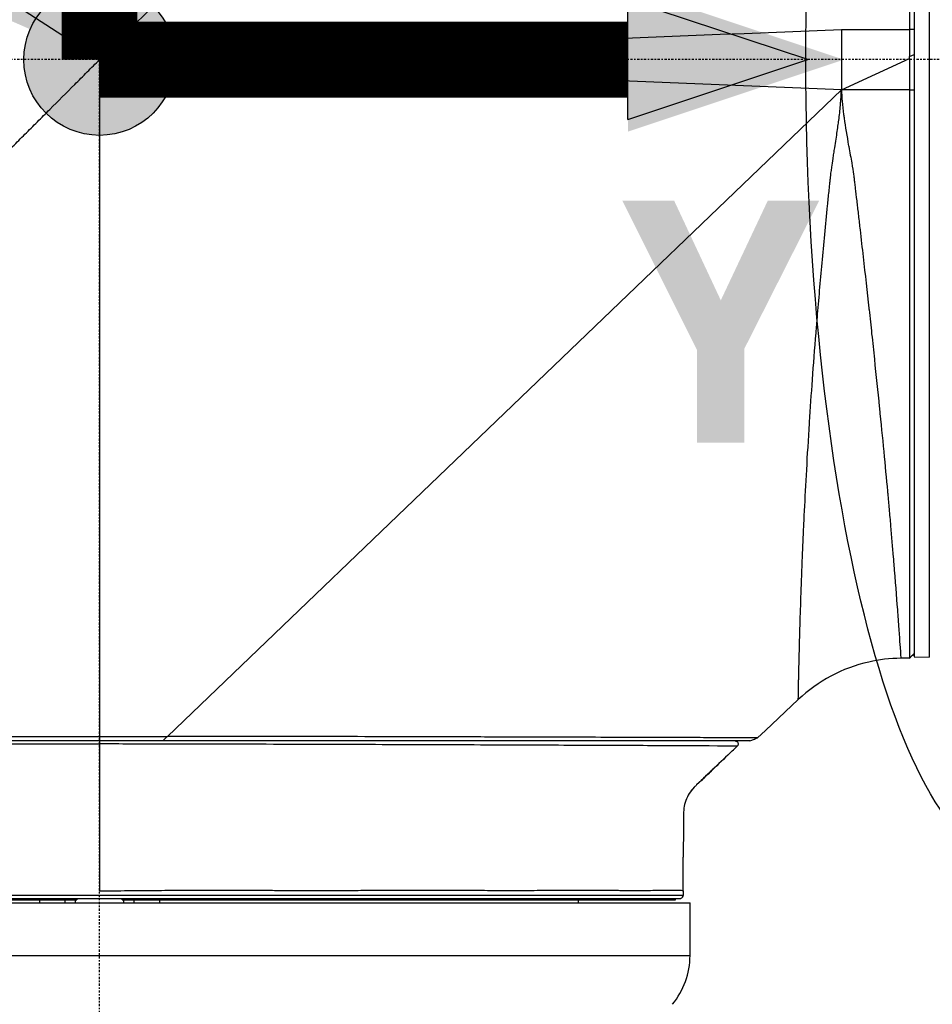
# Model space of a CAD drawing. Header units: millimetres. Extents: x 0 to 3390, y 0 to 1680.
# Tile 105 of 194: x 1010 to 1070, y 784 to 849. Entities that reach past the tile are written whole.
import ezdxf

# ---------------------------------------------------------------- set-up
doc = ezdxf.new("R2010")
doc.units = ezdxf.units.MM
doc.header["$LTSCALE"] = 0.2
doc.linetypes.add('CENTER2', pattern=[1.125, 0.75, -0.125, 0.125, -0.125])
for name, color, linetype in [('02_Center Line', 1, 'CENTER2'), ('07_Special Line2', 76, 'Continuous'), ('12_Before Rev.Num.', 5, 'Continuous'), ('13_After Rev.Num.', 6, 'Continuous')]:
    doc.layers.add(name, color=color, linetype=linetype)
doc.layers.add('14_Mark', color=7, linetype='Continuous', true_color=0xe03c31)
doc.styles.add('Rainbow-4.0 Style', font='malgunsl.ttf')
doc.styles.add('Rainbow-5.0 Style', font='malgunsl.ttf')
doc.dimstyles.new('Rainbow-4.0 Style', dxfattribs={"dimtxt": 3.5, "dimasz": 2.5, "dimexe": 1, "dimexo": 1, "dimgap": 1, "dimtad": 1, "dimdsep": 46, "dimtxsty": 'Rainbow-4.0 Style', "dimcen": 0, "dimclrd": 251, "dimclre": 251, "dimclrt": 7, "dimazin": 3, "dimtp": 0.1, "dimtm": 0.1, "dimtfac": 0.61, "dimtmove": 0, "dimatfit": 3, "dimfxl": 1, "dimlwd": -1, "dimlwe": -1, "dimarcsym": 1})

# ---------------------------------------------------------------- blocks, each defined once
blk = doc.blocks.new('A$Cbf9293de')
for p, q in [((-63.35, 470.75), (-63.35, 391.85)), ((-62.35, 470.776), (-62.35, 391.824)), ((-68.15, 433.3), (-68.149, 429.3)), ((-63.35, 433.289), (-63.647, 433.3)), ((-63.647, 433.3), (-63.647, 431.508)), ((-68.149, 429.3), (-117.15, 431.3)), ((-117.15, 431.3), (-117.15, 386.6)), ((-68.149, 429.3), (-63.653, 431.368)), ((-63.653, 431.368), (-63.647, 431.508)), ((-63.653, 431.368), (-63.653, 429.3)), ((-63.647, 431.508), (-63.35, 431.639)), ((-112.667, 386.6), (-68.149, 429.3)), ((-63.653, 429.3), (-68.149, 429.3)), ((-63.653, 429.3), (-63.653, 391.766)), ((-121.95, 426.5), (-121.95, 426.5)), ((-66.35, 391.515), (-66.35, 391.512)), ((-63.653, 391.766), (-64.231, 391.761)), ((-64.231, 391.761), (-64.231, 391.761)), ((-63.653, 391.766), (-63.619, 391.8)), ((-63.35, 391.85), (-62.35, 391.824)), ((-71.001, 389.036), (-73.162, 387)), ((-73.166, 387), (-73.69, 386.506)), ((-73.69, 386.506), (-73.166, 387)), ((-73.162, 387), (-73.166, 387)), ((-156.147, 386.6), (-112.667, 386.6)), ((-74.209, 386.3), (-155.848, 386.3)), ((-155.697, 386.1), (-117.145, 386.1)), ((-115.24, 386.098), (-115.24, 386.098)), ((-114.533, 386.097), (-114.533, 386.097)), ((-113.812, 386.096), (-113.812, 386.096)), ((-111.021, 386.091), (-111.021, 386.091)), ((-78.603, 376.1), (-155.697, 376.1)), ((-155.5, 375.9), (-78.8, 375.9)), ((-119.177, 375.8), (-119.177, 375.9)), ((-118.65, 375.9), (-118.65, 375.8)), ((-115.65, 375.8), (-115.65, 375.9)), ((-115.123, 375.9), (-115.123, 375.8)), ((-79.103, 375.8), (-79.103, 375.9)), ((-78.738, 375.911), (-78.738, 375.91)), ((-78.603, 376.407), (-78.603, 376.1)), ((-156.15, 375.6), (-78.15, 375.6)), ((-155.197, 375.8), (-118.65, 375.8)), ((-121.102, 375.6), (-121.102, 375.8)), ((-119.443, 375.8), (-119.443, 375.6)), ((-118.736, 375.6), (-118.736, 375.8)), ((-115.65, 375.8), (-79.103, 375.8)), ((-115.564, 375.8), (-115.564, 375.6)), ((-114.857, 375.6), (-114.857, 375.8)), ((-113.198, 375.8), (-113.198, 375.6)), ((-85.55, 375.8), (-85.55, 375.6)), ((-78.15, 372.12), (-78.15, 375.6)), ((-156.15, 372.12), (-78.15, 372.12))]:
    blk.add_line(p, q)
for centre, radius, start, end in [((-64.143, 381.759), 10, 102.74847, 133.29981), ((-78.8, 376.1), 0.2, 270, 288.12436), ((-78.803, 376.1), 0.2, 289.11048, 359.99865), ((-83.15, 372.12), 5, 320, 0)]:
    blk.add_arc(centre, radius, start, end)
for centre, major_axis, ratio, start_param, end_param in [((-117.143, 386.1), (0, 0.2), 0.010164, 0.000157, 1.570769), ((-102.365, 379.5), (0, -3.1), 0.913545, 0.132346, 0.138669)]:
    blk.add_ellipse(centre, major_axis=major_axis, ratio=ratio, start_param=start_param, end_param=end_param)
for points, knots in [([(-63.642, 470.689), (-63.642, 470.686), (-63.642, 470.681), (-63.642, 470.625), (-63.642, 470.467), (-63.642, 469.393), (-63.643, 467.596), (-63.644, 462.416), (-63.644, 459.186), (-63.646, 451.479), (-63.646, 447.048), (-63.647, 439.368), (-63.647, 436.345), (-63.647, 433.3)], [-6.550864, -6.550864, -6.550864, -6.550864, -6.484725, -6.484725, -5.979785, -5.979785, -4.438216, -4.438216, -2.995361, -2.995361, -1.514872, -1.514872, -0.595685, -0.595685, -0.595685, -0.595685]), ([(-117.15, 431.3), (-112.768, 435.682), (-108.36, 440.09), (-102.534, 445.916), (-100.971, 447.479), (-99.438, 449.012)], [0.000404, 0.000404, 0.000404, 0.000404, 1.859728, 1.859728, 2.549952, 2.549952, 2.549952, 2.549952]), ([(-143.737, 404.713), (-143.279, 405.171), (-142.814, 405.636), (-141.872, 406.578), (-141.395, 407.055), (-140.431, 408.019), (-139.943, 408.507), (-138.959, 409.491), (-138.462, 409.988), (-137.46, 410.99), (-136.954, 411.496), (-135.936, 412.514), (-135.423, 413.027), (-134.391, 414.059), (-133.872, 414.578), (-132.827, 415.623), (-132.302, 416.148), (-131.247, 417.203), (-130.717, 417.733), (-129.12, 419.33), (-128.046, 420.404), (-126.697, 421.753), (-126.427, 422.023), (-125.886, 422.564), (-125.615, 422.835), (-125.072, 423.378), (-124.801, 423.649), (-124.257, 424.193), (-123.985, 424.465), (-123.44, 425.01), (-123.167, 425.283), (-122.622, 425.828), (-122.348, 426.102), (-121.802, 426.648), (-121.528, 426.922), (-120.981, 427.469), (-120.707, 427.743), (-119.886, 428.564), (-119.337, 429.113), (-118.515, 429.935), (-118.24, 430.21), (-117.829, 430.622), (-117.692, 430.758), (-117.419, 431.031), (-117.285, 431.165), (-117.15, 431.3)], [0, 0, 0, 0, 0.0204082, 0.0204082, 0.0408163, 0.0408163, 0.0612245, 0.0612245, 0.0816327, 0.0816327, 0.1020408, 0.1020408, 0.122449, 0.122449, 0.1428571, 0.1428571, 0.1632653, 0.1632653, 0.1836735, 0.1836735, 0.2244898, 0.2244898, 0.2346939, 0.2346939, 0.244898, 0.244898, 0.255102, 0.255102, 0.2653061, 0.2653061, 0.2755102, 0.2755102, 0.2857143, 0.2857143, 0.2959184, 0.2959184, 0.3061224, 0.3061224, 0.3265306, 0.3265306, 0.3367347, 0.3367347, 0.3418367, 0.3418367, 0.3468475, 0.3468475, 0.3468475, 0.3468475]), ([(-71.001, 389.036), (-71.001, 389.036), (-70.999, 389.094), (-70.997, 389.223), (-70.996, 389.287), (-70.994, 389.369), (-70.993, 389.471), (-70.992, 389.522), (-70.991, 389.578), (-70.99, 389.639), (-70.99, 389.67), (-70.989, 389.702), (-70.989, 389.735), (-70.988, 389.768), (-70.987, 389.81), (-70.987, 389.839), (-70.984, 389.955), (-70.981, 390.093), (-70.978, 390.257), (-70.976, 390.339), (-70.974, 390.428), (-70.972, 390.524), (-70.971, 390.572), (-70.97, 390.622), (-70.969, 390.674), (-70.969, 390.7), (-70.968, 390.727), (-70.967, 390.754), (-70.967, 390.781), (-70.966, 390.819), (-70.966, 390.836), (-70.962, 390.976), (-70.958, 391.153), (-70.953, 391.378), (-70.95, 391.491), (-70.947, 391.616), (-70.944, 391.756), (-70.94, 391.895), (-70.937, 392.035), (-70.932, 392.218), (-70.923, 392.584), (-70.914, 392.927), (-70.905, 393.225), (-70.898, 393.486), (-70.891, 393.712), (-70.886, 393.893), (-70.885, 393.919), (-70.885, 393.926), (-70.884, 393.968), (-70.863, 394.646), (-70.841, 395.323), (-70.815, 396.067), (-70.789, 396.811), (-70.759, 397.611), (-70.724, 398.468), (-70.698, 399.11), (-70.669, 399.783), (-70.636, 400.487), (-70.626, 400.721), (-70.613, 400.995), (-70.603, 401.2), (-70.524, 402.84), (-70.423, 404.729), (-70.285, 406.9), (-70.275, 407.054), (-70.266, 407.209), (-70.255, 407.365), (-70.14, 409.144), (-70, 411.105), (-69.826, 413.256), (-69.799, 413.59), (-69.767, 413.98), (-69.743, 414.272), (-69.645, 415.443), (-69.54, 416.646), (-69.427, 417.877), (-69.314, 419.109), (-69.19, 420.399), (-69.066, 421.651), (-69.035, 421.964), (-69.004, 422.278), (-68.972, 422.594), (-68.956, 422.752), (-68.94, 422.91), (-68.923, 423.069), (-68.915, 423.148), (-68.907, 423.227), (-68.899, 423.307), (-68.891, 423.386), (-68.877, 423.514), (-68.874, 423.545), (-68.86, 423.667), (-68.833, 423.888), (-68.787, 424.209), (-68.764, 424.37), (-68.737, 424.555), (-68.705, 424.767), (-68.689, 424.872), (-68.672, 424.984), (-68.654, 425.103), (-68.635, 425.221), (-68.611, 425.378), (-68.595, 425.477), (-68.532, 425.876), (-68.476, 426.238), (-68.428, 426.56), (-68.405, 426.721), (-68.383, 426.872), (-68.364, 427.013), (-68.344, 427.155), (-68.333, 427.237), (-68.312, 427.407), (-68.269, 427.748), (-68.233, 428.077), (-68.206, 428.393), (-68.179, 428.708), (-68.16, 429.011), (-68.149, 429.3)], [0, 0, 0, 0, 0.0625, 0.0625, 0.0625, 0.09375, 0.09375, 0.09375, 0.109375, 0.109375, 0.109375, 0.117188, 0.117188, 0.117188, 0.125, 0.125, 0.125, 0.15625, 0.15625, 0.15625, 0.171875, 0.171875, 0.171875, 0.179688, 0.179688, 0.179688, 0.183594, 0.183594, 0.183594, 0.1875, 0.1875, 0.1875, 0.21875, 0.21875, 0.21875, 0.234375, 0.234375, 0.234375, 0.25, 0.25, 0.25, 0.28125, 0.28125, 0.28125, 0.308594, 0.308594, 0.308594, 0.3125, 0.3125, 0.3125, 0.375, 0.375, 0.375, 0.4375, 0.4375, 0.4375, 0.484375, 0.484375, 0.484375, 0.5, 0.5, 0.5, 0.625, 0.625, 0.625, 0.633846, 0.633846, 0.633846, 0.734375, 0.734375, 0.734375, 0.75, 0.75, 0.75, 0.8125, 0.8125, 0.8125, 0.875, 0.875, 0.875, 0.890625, 0.890625, 0.890625, 0.898438, 0.898438, 0.898438, 0.902344, 0.902344, 0.902344, 0.90625, 0.90625, 0.90625, 0.921875, 0.921875, 0.921875, 0.929688, 0.929688, 0.929688, 0.933594, 0.933594, 0.933594, 0.9375, 0.9375, 0.9375, 0.953125, 0.953125, 0.953125, 0.960938, 0.960938, 0.960938, 0.96875, 0.96875, 0.96875, 0.984375, 0.984375, 0.984375, 1, 1, 1, 1]), ([(-68.149, 429.3), (-68.141, 429.067), (-68.124, 428.814), (-68.1, 428.543), (-68.076, 428.272), (-68.044, 427.981), (-68.005, 427.672), (-67.994, 427.591), (-67.984, 427.509), (-67.972, 427.426), (-67.896, 426.872), (-67.797, 426.261), (-67.674, 425.595), (-67.672, 425.584), (-67.67, 425.572), (-67.667, 425.56), (-67.599, 425.187), (-67.526, 424.788), (-67.475, 424.487), (-67.421, 424.177), (-67.381, 423.926), (-67.354, 423.734), (-67.353, 423.725), (-67.352, 423.716), (-67.351, 423.708), (-67.341, 423.634), (-67.338, 423.61), (-67.328, 423.528), (-67.319, 423.453), (-67.307, 423.359), (-67.294, 423.247), (-67.291, 423.222), (-67.288, 423.197), (-67.285, 423.171), (-67.272, 423.059), (-67.257, 422.931), (-67.24, 422.787), (-67.212, 422.554), (-67.18, 422.28), (-67.144, 421.966), (-67.14, 421.931), (-67.136, 421.899), (-67.133, 421.87), (-67.111, 421.683), (-67.1, 421.592), (-67.084, 421.457), (-67.066, 421.3), (-67.048, 421.144), (-67.03, 420.989), (-66.994, 420.679), (-66.959, 420.371), (-66.924, 420.066), (-66.854, 419.456), (-66.785, 418.857), (-66.719, 418.27), (-66.586, 417.095), (-66.46, 415.966), (-66.341, 414.885), (-66.337, 414.852), (-66.334, 414.819), (-66.33, 414.786), (-66.273, 414.271), (-66.212, 413.709), (-66.155, 413.181), (-66.095, 412.619), (-66.036, 412.066), (-65.978, 411.521), (-65.863, 410.432), (-65.754, 409.38), (-65.652, 408.367), (-65.649, 408.344), (-65.647, 408.32), (-65.645, 408.297), (-65.443, 406.298), (-65.265, 404.456), (-65.111, 402.791), (-65.106, 402.738), (-65.101, 402.687), (-65.096, 402.636), (-65.064, 402.279), (-65.035, 401.958), (-65.005, 401.628), (-64.971, 401.251), (-64.938, 400.881), (-64.907, 400.518), (-64.843, 399.793), (-64.785, 399.099), (-64.73, 398.44), (-64.718, 398.294), (-64.706, 398.15), (-64.695, 398.008), (-64.601, 396.866), (-64.522, 395.844), (-64.457, 394.973), (-64.447, 394.838), (-64.437, 394.706), (-64.428, 394.579), (-64.361, 393.67), (-64.311, 392.953), (-64.278, 392.47), (-64.249, 392.037), (-64.233, 391.792), (-64.231, 391.761)], [0, 0, 0, 0, 0.015625, 0.015625, 0.015625, 0.03125, 0.03125, 0.03125, 0.0353433, 0.0353433, 0.0353433, 0.0625, 0.0625, 0.0625, 0.0629801, 0.0629801, 0.0629801, 0.078125, 0.078125, 0.078125, 0.09375, 0.09375, 0.09375, 0.094517, 0.094517, 0.094517, 0.1015625, 0.1015625, 0.1015625, 0.1079859, 0.1079859, 0.1079859, 0.109375, 0.109375, 0.109375, 0.11536, 0.11536, 0.11536, 0.125, 0.125, 0.125, 0.1260567, 0.1260567, 0.1260567, 0.1328125, 0.1328125, 0.1328125, 0.140625, 0.140625, 0.140625, 0.15625, 0.15625, 0.15625, 0.1875, 0.1875, 0.1875, 0.25, 0.25, 0.25, 0.2519067, 0.2519067, 0.2519067, 0.28125, 0.28125, 0.28125, 0.3125, 0.3125, 0.3125, 0.375, 0.375, 0.375, 0.3764251, 0.3764251, 0.3764251, 0.5, 0.5, 0.5, 0.5038945, 0.5038945, 0.5038945, 0.53125, 0.53125, 0.53125, 0.5625, 0.5625, 0.5625, 0.625, 0.625, 0.625, 0.6388536, 0.6388536, 0.6388536, 0.75, 0.75, 0.75, 0.7672561, 0.7672561, 0.7672561, 0.8899798, 0.8899798, 0.8899798, 1, 1, 1, 1]), ([(-63.653, 429.3), (-63.652, 429.3), (-63.651, 429.3), (-63.65, 429.3), (-63.525, 429.303), (-63.436, 429.305), (-63.35, 429.308)], [-0.0003721, -0.0003721, -0.0003721, -0.0003721, 0, 0, 0, 0.05323645, 0.05323645, 0.05323645, 0.05323645]), ([(-63.35, 392.071), (-63.372, 392.049), (-63.394, 392.027), (-63.482, 391.939), (-63.55, 391.87), (-63.613, 391.806), (-63.615, 391.804), (-63.617, 391.802), (-63.619, 391.8)], [-0.036432, -0.036432, -0.036432, -0.036432, -0.02688882, -0.02688882, 0, 0, 0, 0.00088856, 0.00088856, 0.00088856, 0.00088856]), ([(-112.663, 386.6), (-112.708, 386.567), (-112.747, 386.535), (-112.882, 386.398), (-112.929, 386.347), (-112.979, 386.3)], [0, 0, 0, 0, 0.01941042, 0.01941042, 0.03131347, 0.03131347, 0.03131347, 0.03131347]), ([(-73.69, 386.506), (-73.711, 386.506), (-73.831, 386.506), (-74.153, 386.507), (-74.283, 386.508), (-74.703, 386.509), (-75.038, 386.51), (-75.795, 386.513), (-76.2, 386.514), (-77.178, 386.517), (-77.768, 386.519), (-78.985, 386.523), (-79.599, 386.524), (-81.011, 386.529), (-81.825, 386.531), (-83.563, 386.537), (-84.486, 386.54), (-85.462, 386.543), (-87.169, 386.548), (-89.024, 386.553), (-92.269, 386.563), (-93.585, 386.567), (-95.858, 386.573), (-96.791, 386.576), (-100.242, 386.584), (-102.849, 386.59), (-107.87, 386.597), (-110.265, 386.6), (-112.663, 386.6)], [-0.000284, -0.000284, -0.000284, -0.000284, 0.473144, 0.473144, 0.706347, 0.706347, 1.111884, 1.111884, 1.46739, 1.46739, 1.875788, 1.875788, 2.231403, 2.231403, 2.639693, 2.639693, 3.047982, 3.047982, 3.047982, 3.762581, 3.762581, 4.220175, 4.220175, 4.527457, 4.527457, 5.340968, 5.340968, 6.064152, 6.064152, 6.064152, 6.064152]), ([(-75.17, 386.3), (-75.156, 386.3), (-75.142, 386.299), (-75.114, 386.293), (-75.099, 386.288), (-75.063, 386.271), (-75.042, 386.256), (-75.007, 386.22), (-74.993, 386.198), (-74.974, 386.15), (-74.97, 386.125), (-74.97, 386.074), (-74.975, 386.05), (-74.989, 386.012), (-74.997, 385.999), (-75.013, 385.975), (-75.022, 385.964), (-75.032, 385.955)], [-0.04775412, -0.04775412, -0.04775412, -0.04775412, -0.04364758, -0.04364758, -0.03903252, -0.03903252, -0.03159343, -0.03159343, -0.0238785, -0.0238785, -0.01616378, -0.01616378, -0.00872589, -0.00872589, -0.00410898, -0.00410898, -0.00000219, -0.00000219, -0.00000219, -0.00000219]), ([(-74.209, 386.3), (-74.122, 386.334), (-74.036, 386.369), (-73.863, 386.437), (-73.777, 386.471), (-73.69, 386.506)], [0, 0, 0, 0, 0.02788439, 0.02788439, 0.0557688, 0.0557688, 0.0557688, 0.0557688]), ([(-117.145, 386.1), (-117.146, 385.299), (-117.146, 384.498), (-117.146, 383.698), (-117.147, 383.287), (-117.147, 382.877), (-117.147, 382.467), (-117.147, 382.365), (-117.147, 382.262), (-117.147, 382.16), (-117.147, 382.057), (-117.147, 381.955), (-117.147, 381.852), (-117.147, 381.647), (-117.147, 381.442), (-117.148, 381.237), (-117.148, 381.032), (-117.148, 380.827), (-117.148, 380.622), (-117.148, 380.417), (-117.148, 380.212), (-117.148, 380.006), (-117.148, 379.596), (-117.149, 379.186), (-117.149, 378.776), (-117.149, 377.984), (-117.15, 377.192), (-117.15, 376.4)], [0.0000001, 0.0000001, 0.0000001, 0.0000001, 0.2476708, 0.2476708, 0.2476708, 0.3745144, 0.3745144, 0.3745144, 0.4062253, 0.4062253, 0.4062253, 0.4379362, 0.4379362, 0.4379362, 0.501358, 0.501358, 0.501358, 0.5647798, 0.5647798, 0.5647798, 0.6282016, 0.6282016, 0.6282016, 0.7550453, 0.7550453, 0.7550453, 1, 1, 1, 1]), ([(-75.032, 385.955), (-75.048, 385.959), (-76.175, 385.966), (-78.265, 385.976), (-78.301, 385.976), (-78.338, 385.976), (-78.374, 385.976), (-79.454, 385.981), (-80.805, 385.988), (-82.366, 385.995), (-83.895, 386.001), (-85.618, 386.007), (-87.54, 386.014), (-87.58, 386.015), (-87.62, 386.015), (-87.661, 386.015), (-89.631, 386.023), (-91.807, 386.032), (-94.09, 386.04), (-96.348, 386.048), (-98.742, 386.056), (-101.255, 386.064), (-101.283, 386.064), (-101.311, 386.064), (-101.34, 386.064), (-103.862, 386.072), (-106.459, 386.079), (-109.077, 386.086), (-109.099, 386.086), (-109.121, 386.086), (-109.143, 386.086), (-110.45, 386.089), (-111.765, 386.093), (-113.084, 386.095), (-114.427, 386.097), (-115.794, 386.1), (-117.145, 386.1)], [0, 0, 0, 0, 0.245783, 0.245783, 0.245783, 0.25, 0.25, 0.25, 0.375, 0.375, 0.375, 0.4974422, 0.4974422, 0.4974422, 0.5, 0.5, 0.5, 0.625, 0.625, 0.625, 0.748607, 0.748607, 0.748607, 0.75, 0.75, 0.75, 0.8739624, 0.8739624, 0.8739624, 0.875, 0.875, 0.875, 0.9369089, 0.9369089, 0.9369089, 1, 1, 1, 1]), ([(-75.365, 385.639), (-76.152, 384.893), (-76.915, 384.159), (-77.767, 383.349), (-77.822, 383.297), (-77.997, 383.116), (-78.109, 382.978), (-78.295, 382.682), (-78.372, 382.524), (-78.551, 382.034), (-78.585, 381.686), (-78.592, 380.644), (-78.592, 379.951), (-78.596, 379.05), (-78.596, 378.841), (-78.597, 378.632)], [0, 0, 0, 0, 0.3415699, 0.3415699, 0.3639158, 0.3639158, 0.4174263, 0.4174263, 0.4707982, 0.4707982, 0.5789064, 0.5789064, 0.7912254, 0.7912254, 0.8555236, 0.8555236, 0.8555236, 0.8555236]), ([(-77.982, 383.125), (-78.063, 383.031), (-78.137, 382.933), (-78.295, 382.682), (-78.372, 382.524), (-78.551, 382.034), (-78.585, 381.686), (-78.592, 380.644), (-78.592, 379.951), (-78.596, 379.05), (-78.596, 378.841), (-78.597, 378.632)], [0.3800736, 0.3800736, 0.3800736, 0.3800736, 0.4174212, 0.4174212, 0.4707993, 0.4707993, 0.5789212, 0.5789212, 0.7912644, 0.7912644, 0.8555304, 0.8555304, 0.8555304, 0.8555304]), ([(-117.15, 376.4), (-116.525, 376.406), (-115.9, 376.411), (-115.275, 376.415), (-114.963, 376.418), (-114.609, 376.42), (-114.356, 376.422), (-114.102, 376.424), (-113.826, 376.426), (-113.527, 376.429), (-112.93, 376.435), (-112.266, 376.441), (-111.569, 376.444), (-110.871, 376.447), (-110.244, 376.447), (-109.489, 376.444), (-109.111, 376.443), (-108.676, 376.441), (-108.435, 376.44), (-108.314, 376.439), (-108.231, 376.439), (-108.186, 376.438), (-108.174, 376.438), (-108.17, 376.438), (-108.156, 376.438), (-108.142, 376.438), (-108.119, 376.438), (-108.069, 376.438), (-107.971, 376.438), (-107.876, 376.438), (-107.787, 376.438), (-107.071, 376.436), (-106.812, 376.439), (-106.143, 376.436), (-105.808, 376.435), (-105.375, 376.432), (-105.059, 376.431), (-104.742, 376.43), (-104.534, 376.431), (-104.313, 376.432), (-103.871, 376.433), (-103.069, 376.431), (-102.439, 376.43), (-101.81, 376.429), (-101.224, 376.43), (-100.679, 376.431), (-100.134, 376.432), (-99.566, 376.436), (-99.322, 376.437), (-99.078, 376.438), (-98.663, 376.439), (-98.086, 376.44), (-97.797, 376.441), (-97.468, 376.441), (-97.102, 376.442), (-96.735, 376.442), (-96.286, 376.442), (-95.892, 376.443), (-94.315, 376.444), (-93.325, 376.442), (-92.818, 376.44), (-92.755, 376.44), (-92.567, 376.439), (-92.407, 376.438), (-92.247, 376.437), (-92.094, 376.437), (-91.948, 376.436), (-91.656, 376.434), (-91.39, 376.433), (-91.15, 376.432), (-90.67, 376.43), (-90.291, 376.429), (-90.003, 376.429), (-89.859, 376.428), (-89.76, 376.428), (-89.614, 376.429), (-89.467, 376.429), (-89.295, 376.43), (-89.098, 376.43), (-88.704, 376.432), (-88.211, 376.434), (-87.639, 376.437), (-87.496, 376.438), (-87.325, 376.439), (-87.26, 376.439), (-87.194, 376.439), (-87.125, 376.44), (-87.052, 376.44), (-86.906, 376.44), (-86.744, 376.441), (-86.568, 376.441), (-86.216, 376.442), (-85.807, 376.442), (-85.356, 376.442), (-85.243, 376.442), (-85.154, 376.441), (-85.008, 376.441), (-84.861, 376.441), (-84.724, 376.441), (-84.595, 376.441), (-84.338, 376.44), (-84.114, 376.44), (-83.919, 376.439), (-83.53, 376.438), (-83.259, 376.437), (-83.083, 376.436), (-83.039, 376.435), (-83.001, 376.435), (-82.969, 376.435), (-82.953, 376.434), (-82.938, 376.434), (-82.925, 376.434), (-82.918, 376.434), (-82.915, 376.434), (-82.909, 376.434), (-82.904, 376.434), (-82.896, 376.434), (-82.88, 376.434), (-82.752, 376.432), (-82.624, 376.43), (-82.495, 376.429), (-82.238, 376.427), (-81.979, 376.426), (-81.722, 376.426), (-81.594, 376.427), (-81.466, 376.427), (-81.34, 376.428), (-81.214, 376.429), (-81.069, 376.431), (-80.941, 376.432), (-80.684, 376.434), (-80.5, 376.435), (-80.368, 376.436), (-80.236, 376.436), (-80.089, 376.436), (-79.908, 376.438), (-79.862, 376.439), (-79.816, 376.44), (-79.768, 376.44), (-79.744, 376.441), (-79.72, 376.441), (-79.696, 376.441), (-79.672, 376.442), (-79.664, 376.442), (-79.659, 376.442), (-79.638, 376.442), (-79.563, 376.444), (-79.479, 376.447), (-79.141, 376.456), (-78.973, 376.452), (-78.835, 376.444), (-78.697, 376.437), (-78.619, 376.425), (-78.603, 376.407)], [0, 0, 0, 0, 0.03125, 0.03125, 0.03125, 0.046875, 0.046875, 0.046875, 0.0625, 0.0625, 0.0625, 0.09375, 0.09375, 0.09375, 0.125, 0.125, 0.125, 0.140625, 0.140625, 0.140625, 0.148438, 0.148438, 0.148438, 0.150391, 0.150391, 0.150391, 0.152344, 0.152344, 0.152344, 0.15625, 0.15625, 0.15625, 0.1875, 0.1875, 0.1875, 0.203125, 0.203125, 0.203125, 0.21875, 0.21875, 0.21875, 0.25, 0.25, 0.25, 0.28125, 0.28125, 0.28125, 0.3125, 0.3125, 0.3125, 0.34375, 0.34375, 0.34375, 0.359375, 0.359375, 0.359375, 0.375, 0.375, 0.375, 0.4375, 0.4375, 0.4375, 0.445313, 0.445313, 0.445313, 0.453125, 0.453125, 0.453125, 0.46875, 0.46875, 0.46875, 0.5, 0.5, 0.5, 0.515625, 0.515625, 0.515625, 0.53125, 0.53125, 0.53125, 0.5625, 0.5625, 0.5625, 0.570313, 0.570313, 0.570313, 0.578125, 0.578125, 0.578125, 0.59375, 0.59375, 0.59375, 0.625, 0.625, 0.625, 0.632813, 0.632813, 0.632813, 0.640625, 0.640625, 0.640625, 0.65625, 0.65625, 0.65625, 0.6875, 0.6875, 0.6875, 0.695313, 0.695313, 0.695313, 0.699219, 0.699219, 0.699219, 0.701172, 0.701172, 0.701172, 0.703125, 0.703125, 0.703125, 0.71875, 0.71875, 0.71875, 0.75, 0.75, 0.75, 0.765625, 0.765625, 0.765625, 0.78125, 0.78125, 0.78125, 0.8125, 0.8125, 0.8125, 0.84375, 0.84375, 0.84375, 0.851563, 0.851563, 0.851563, 0.855469, 0.855469, 0.855469, 0.859375, 0.859375, 0.859375, 0.875, 0.875, 0.875, 0.9375, 0.9375, 0.9375, 1, 1, 1, 1])]:
    blk.add_open_spline(points, degree=3, knots=knots)
for points in [[(-117.15, 431.3), (-101.717, 431.93), (-85.381, 432.597), (-68.15, 433.3)], [(-68.15, 433.3), (-66.65, 433.3), (-65.149, 433.3), (-63.647, 433.3)], [(-64.231, 391.761), (-64.945, 391.755), (-65.655, 391.673), (-66.35, 391.515)], [(-117.15, 386.6), (-117.149, 386.5), (-117.149, 386.4), (-117.148, 386.3)], [(-112.663, 386.6), (-112.665, 386.6), (-112.666, 386.6), (-112.667, 386.6)], [(-75.365, 385.639), (-75.254, 385.745), (-75.143, 385.85), (-75.032, 385.955)], [(-75.365, 385.639), (-76.147, 384.898), (-76.907, 384.164), (-77.698, 383.415)], [(-78.603, 376.407), (-78.601, 377.149), (-78.599, 377.89), (-78.597, 378.632)], [(-102.066, 376.431), (-102.06, 376.43), (-102.054, 376.429), (-102.047, 376.428)], [(-101.288, 376.43), (-101.286, 376.43), (-101.284, 376.43), (-101.282, 376.431)], [(-83.16, 376.437), (-83.16, 376.437), (-83.159, 376.436), (-83.158, 376.436)]]:
    blk.add_open_spline(points, degree=3)
at = {"layer": '02_Center Line'}
for p, q in [((-117.15, 92.027), (-117.15, 478.207)), ((40.457, 431.3), (-173.845, 431.3))]:
    blk.add_line(p, q, dxfattribs=at)
blk = doc.blocks.new('*D156')
at = {"color": 251, "linetype": 'ByBlock', "transparency": 16777216}
for p, q in [((1091.046, 1290.638), (863.127, 1290.638)), ((867.127, 1280.638), (867.127, 570.638)), ((945.359, 560.638), (863.127, 560.638))]:
    blk.add_line(p, q, dxfattribs=at)
at = {"color": 251, "transparency": 16777216}
for points in [[(865.461, 1280.638), (868.794, 1280.638), (867.127, 1290.638)], [(865.461, 570.638), (868.794, 570.638), (867.127, 560.638)]]:
    blk.add_solid(points, dxfattribs=at)
at = {"layer": 'Defpoints', "color": 0, "transparency": 16777216}
for p in [(1095.046, 1290.638), (867.127, 560.638), (949.359, 560.638)]:
    blk.add_point(p, dxfattribs=at)
at = {"color": 7, "transparency": 16777216, "insert": (855.885, 925.638), "char_height": 14, "attachment_point": 5, "rotation": 90, "style": 'Rainbow-4.0 Style'}
blk.add_mtext('730', dxfattribs=at)
blk = doc.blocks.new('A$C19ebd0c3_1234')
blk.add_ellipse((0, 0), major_axis=(53.194, 0), ratio=0.263273)
blk = doc.blocks.new('A$C70e6bd02')
at = {"layer": '07_Special Line2'}
blk.add_hatch(color=256, dxfattribs=at).paths.add_polyline_path([(49.156, 0), (34.9, 4.752), (34.9, -4.752)])
at = {"layer": '14_Mark'}
h = blk.add_hatch(color=256, dxfattribs=at)
h.dxf.hatch_style = 1
h.paths.add_polyline_path([(5, 0, 1), (-5, 0, 1)])
at = {"layer": '07_Special Line2'}
for p, q in [((34.9, -3.96), (34.9, 3.96)), ((46.78, 0), (34.9, 3.96)), ((34.9, -3.96), (46.78, 0))]:
    blk.add_line(p, q, dxfattribs=at)
at = {"layer": '07_Special Line2', "const_width": 5}
blk.add_lwpolyline([(34.9, 0), (0, 0)], dxfattribs=at)
at = {"layer": '12_Before Rev.Num.', "const_width": 5}
blk.add_lwpolyline([(0, 34.9), (0, 0)], dxfattribs=at)
at = {"layer": '14_Mark'}
blk.add_circle((0, 0), 5, dxfattribs=at)
at = {"layer": '07_Special Line2', "insert": (34.529, -17.308), "char_height": 16, "attachment_point": 4, "style": 'Rainbow-5.0 Style'}
blk.add_mtext('{\\fMalgun Gothic Semilight|b1|i0|c129|p50;Y}', dxfattribs=at)

msp = doc.modelspace()

# ---------------------------------------------------------------- block references
for name, p in [('A$Cbf9293de', (1131.996, 415.338)), ('A$C70e6bd02', (1014.846, 846.638))]:
    msp.add_blockref(name, p)
at = {"layer": '13_After Rev.Num.', "rotation": 90.00000000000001}
msp.add_blockref('A$C19ebd0c3_1234', (1075.496, 846.638), dxfattribs=at)

# ---------------------------------------------------------------- dimensions: what is measured, and where the dimension line sits
dim = msp.add_linear_dim(base=(867.127, 560.638), p1=(1095.046, 1290.638), p2=(949.359, 560.638), angle=90, dimstyle='Rainbow-4.0 Style', override={"dimscale": 4, "dimtol": 0, "dimlim": 0, "dimtp": 0.1, "dimtm": 0.1, "dimtfac": 0.61, "dimtdec": 2, "dimtolj": 0, "dimtzin": 8})
dim.commit()
dim.dimension.update_dxf_attribs({"geometry": '*D156', "text_midpoint": (855.885, 925.638)})

# ---------------------------------------------------------------- leaders
at = {"annotation_type": 0, "has_hookline": 1, "hookline_direction": 1}
for points in [[(1014.846, 846.638), (807.355, 981.353), (797.355, 981.353)], [(1014.846, 684.729), (794.193, 831.854), (784.193, 831.854)]]:
    msp.add_leader(points, dimstyle='Rainbow-4.0 Style', override={"dimscale": 4}, dxfattribs=at)

doc.saveas('drawing.dxf')
